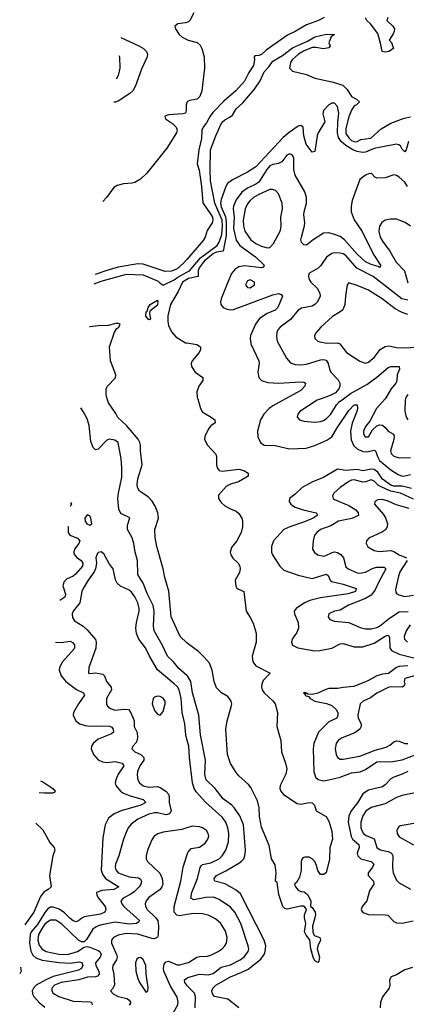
# Model space of a CAD drawing. Header units: inches. Extents: x 1843162 to 1959474, y 907081 to 1016326.
# Tile 176 of 256: x 1848811 to 1851560, y 1005695 to 1012695. Entities that reach past the tile are written whole.
import ezdxf

# ---------------------------------------------------------------- set-up
doc = ezdxf.new("R2010")
doc.units = ezdxf.units.IN
doc.header["$MEASUREMENT"] = 0
for name, color, linetype in [('B8040', 7, 'Continuous'), ('B8041', 7, 'Continuous'), ('B8050', 7, 'Continuous'), ('B8051', 7, 'Continuous')]:
    doc.layers.add(name, color=color, linetype=linetype)

msp = doc.modelspace()

# ---------------------------------------------------------------- linework, layer by layer
at = {"layer": 'B8040', "color": 5}
for points, elevation in [([(1850000, 1008264.8), (1849952.1, 1008310), (1849888.2, 1008450), (1849872.1, 1008632.1), (1849841.7, 1008730), (1849829.9, 1008790), (1849785.7, 1008950), (1849774, 1009014), (1849772.3, 1009070), (1849797.8, 1009150), (1849794, 1009190), (1849775.3, 1009235.3), (1849753.1, 1009273.1), (1849723.4, 1009303.4), (1849663.8, 1009343.8), (1849648.8, 1009370), (1849646, 1009390), (1849649.9, 1009430), (1849682, 1009530), (1849670.6, 1009630), (1849670.2, 1009670), (1849665, 1009690), (1849652.1, 1009712.1), (1849570.6, 1009810.6), (1849507.6, 1009867.6), (1849494.9, 1009894.9), (1849441.3, 1009970), (1849433.1, 1010000)], 480), ([(1850000, 1008033.6), (1849942.7, 1008082.7), (1849903.9, 1008130), (1849862.6, 1008170), (1849824.2, 1008250), (1849766.1, 1008350), (1849763, 1008383), (1849767.4, 1008490), (1849760.8, 1008530), (1849720.8, 1008610), (1849689.2, 1008689.2), (1849652, 1008750), (1849648.4, 1008850), (1849630.9, 1008910), (1849622.6, 1008970), (1849610.3, 1009010.3), (1849577.3, 1009070), (1849578, 1009102), (1849593.6, 1009153.6), (1849530, 1009184.7), (1849515.2, 1009215.2), (1849509.9, 1009290), (1849513.7, 1009330), (1849536.4, 1009443.6), (1849537.7, 1009510), (1849532.6, 1009572.6), (1849510, 1009689.4), (1849486.3, 1009706.3), (1849450, 1009712.3), (1849430, 1009706.8), (1849370, 1009640.7), (1849350, 1009637.4), (1849332.6, 1009652.6), (1849315.7, 1009695.7), (1849305.6, 1009810), (1849293.5, 1009850), (1849274.3, 1009890), (1849244.8, 1009936.1)], 520), ([(1849172.2, 1009261.8), (1849178.4, 1009250), (1849169.1, 1009233.3)], 520), ([(1849153.8, 1009091.5), (1849154.6, 1009090), (1849156.1, 1009050), (1849167.4, 1009030), (1849222.8, 1009010), (1849238.9, 1008990), (1849231.3, 1008970), (1849201.7, 1008930), (1849195, 1008910), (1849196.7, 1008896.7), (1849213.8, 1008873.8), (1849248.3, 1008850), (1849260.8, 1008830), (1849256.6, 1008810), (1849207.4, 1008752.6), (1849190, 1008738.9), (1849143, 1008717), (1849123.9, 1008696.1), (1849118.3, 1008670), (1849137.5, 1008610), (1849131.9, 1008590), (1849097.1, 1008565.7)], 520), ([(1850000, 1007579.1), (1849991.5, 1007610), (1849984.1, 1007690), (1849965.4, 1007770), (1849958.1, 1007870), (1849944.3, 1007930), (1849932.1, 1007952.1), (1849910, 1007974.3), (1849790, 1008072.9), (1849732.8, 1008170), (1849704.4, 1008230), (1849659, 1008290), (1849642.4, 1008330), (1849635.6, 1008370), (1849641, 1008410), (1849661.5, 1008490), (1849661.1, 1008510), (1849650.5, 1008550), (1849630, 1008592), (1849605.7, 1008625.7), (1849590, 1008638.9), (1849528.2, 1008668.2), (1849505.1, 1008690), (1849492.9, 1008712.9), (1849476.2, 1008790), (1849450, 1008825.2), (1849410, 1008897.2), (1849390, 1008912.3), (1849370, 1008906.6), (1849358.4, 1008890), (1849353.4, 1008870), (1849357.8, 1008830), (1849349.5, 1008790), (1849340.9, 1008770), (1849297.6, 1008710), (1849261.6, 1008650), (1849253.2, 1008630), (1849239.3, 1008550), (1849190.2, 1008490), (1849184.7, 1008470), (1849186, 1008446), (1849201, 1008421), (1849262.2, 1008382.2), (1849290, 1008358), (1849348.8, 1008288.8), (1849355.4, 1008270), (1849352.2, 1008227.8), (1849303.6, 1008090), (1849301, 1008050), (1849310, 1008047.2), (1849350, 1008052.6), (1849401.4, 1008041.4), (1849413.8, 1008030), (1849429.3, 1007990), (1849461.2, 1007950), (1849463.2, 1007930), (1849428, 1007870), (1849427.2, 1007830), (1849434.1, 1007814.1), (1849457.3, 1007797.3), (1849490, 1007786.2), (1849550, 1007794.1), (1849583.7, 1007790), (1849596.5, 1007776.5), (1849618, 1007730), (1849624.2, 1007710), (1849625.2, 1007670), (1849646.3, 1007626.3), (1849647.9, 1007590), (1849641.5, 1007558.5), (1849616, 1007530), (1849607.2, 1007510), (1849630.3, 1007490), (1849673, 1007470), (1849692.9, 1007450), (1849692.6, 1007430), (1849665.5, 1007390), (1849649.4, 1007350), (1849645.5, 1007325.5), (1849651.2, 1007290), (1849663.2, 1007270), (1849690, 1007248.8), (1849730, 1007239.5), (1849790, 1007243.9), (1849810, 1007236.9), (1849850.2, 1007210), (1849868.7, 1007190), (1849873.4, 1007173.4), (1849874, 1007130), (1849887.8, 1007070), (1849877.2, 1007050), (1849850, 1007041.8), (1849790, 1007055), (1849770, 1007055.5), (1849730, 1007046.7), (1849651.5, 1007010), (1849603.5, 1006976.5), (1849581.8, 1006950), (1849571.7, 1006928.3), (1849549.3, 1006870), (1849515.3, 1006750), (1849491.4, 1006690), (1849489, 1006670), (1849493.5, 1006650), (1849510.2, 1006630), (1849590, 1006600.3), (1849654.8, 1006594.8), (1849667.1, 1006587.1), (1849677, 1006570), (1849673.2, 1006550), (1849659.3, 1006530), (1849624.9, 1006495.1), (1849602.3, 1006477.7), (1849547.1, 1006450), (1849531, 1006430), (1849536.3, 1006410), (1849552.1, 1006390), (1849663.2, 1006290), (1849658.5, 1006281.5), (1849642.4, 1006270), (1849590, 1006264.6), (1849490, 1006278.6), (1849382.9, 1006257.1), (1849355.1, 1006244.9), (1849332.1, 1006227.9), (1849285, 1006155), (1849270, 1006139.7), (1849250, 1006139.3), (1849230, 1006150.6), (1849110, 1006264.9), (1849067.8, 1006292.2), (1849030, 1006291.9), (1849010, 1006282), (1848990, 1006264.3), (1848970, 1006237.2), (1848943.6, 1006190), (1848940.1, 1006150), (1848950, 1006114.4), (1848970, 1006086.4), (1848998.9, 1006070), (1849090, 1006050.5), (1849150, 1006047.8), (1849221.7, 1006070), (1849270, 1006100.2), (1849290, 1006104.8), (1849310, 1006102.2), (1849370, 1006076.8), (1849380.6, 1006070), (1849391.3, 1006050), (1849383.3, 1006030), (1849350.7, 1005990), (1849351.2, 1005970), (1849373.2, 1005930), (1849376.4, 1005910), (1849365, 1005895), (1849350.1, 1005889.9), (1849292.3, 1005887.7), (1849231.1, 1005868.9), (1849106.3, 1005850), (1849058.4, 1005830), (1849040.5, 1005810), (1849039.3, 1005790), (1849050, 1005774), (1849089.7, 1005749.7), (1849190, 1005716.8), (1849313, 1005713), (1849321.7, 1005710), (1849327, 1005690)], 540), ([(1849065.2, 1008269.5), (1849106.5, 1008266.5), (1849170, 1008276.4), (1849187, 1008267), (1849199.8, 1008250), (1849201.6, 1008230), (1849197.6, 1008222.4), (1849116, 1008130), (1849095, 1008090), (1849092.2, 1008070), (1849106, 1008030), (1849139.1, 1007990), (1849213.7, 1007933.7), (1849263.6, 1007910), (1849272.5, 1007892.5), (1849228.8, 1007830), (1849194.7, 1007770), (1849191.1, 1007750), (1849211.3, 1007711.3), (1849238.5, 1007690), (1849275.9, 1007675.9), (1849310, 1007671.2), (1849395.2, 1007675.2), (1849450, 1007671.9), (1849465.5, 1007665.5), (1849475.8, 1007650), (1849476.9, 1007630), (1849462.8, 1007617.2), (1849370, 1007580.6), (1849333.6, 1007550), (1849322, 1007530), (1849319.4, 1007510), (1849336, 1007470), (1849370, 1007433.5), (1849398.9, 1007418.9), (1849430, 1007414.8), (1849490, 1007420.3), (1849538.9, 1007410), (1849551.6, 1007390), (1849511.2, 1007330), (1849493.4, 1007290), (1849490.1, 1007270), (1849495, 1007250), (1849527.6, 1007210), (1849550, 1007195.8), (1849596.1, 1007176.1), (1849688.5, 1007150), (1849708.9, 1007130), (1849671.4, 1007110), (1849531.5, 1007070), (1849482.8, 1007050), (1849442.6, 1007017.4), (1849418.8, 1006970), (1849402.1, 1006877.9), (1849389.3, 1006649.3), (1849399.8, 1006619.8), (1849421.9, 1006590), (1849516.5, 1006530), (1849480.4, 1006510), (1849395.6, 1006504.4), (1849357.3, 1006490), (1849360.2, 1006470), (1849371.4, 1006450), (1849418, 1006390), (1849424.1, 1006370), (1849415.9, 1006350), (1849384.5, 1006335.5), (1849270, 1006317.3), (1849252, 1006308), (1849230, 1006287.2), (1849210, 1006282.1), (1849190, 1006288.8), (1849170, 1006303.7), (1849130, 1006345.1), (1849091.9, 1006371.9), (1849050, 1006386.3), (1849030, 1006385.7), (1849010, 1006373.2), (1848990, 1006346.7), (1848937, 1006263), (1848892.8, 1006210), (1848885.3, 1006190), (1848880.7, 1006130), (1848890, 1006073), (1848904.7, 1006044.7), (1848925.8, 1006025.8), (1848970, 1006008.9), (1849091.5, 1005991.5), (1849170, 1005988.3), (1849236.1, 1005996.1), (1849252.3, 1005992.3), (1849258.9, 1005970), (1849250.1, 1005950), (1849230, 1005937.7), (1849050, 1005892.8), (1848996.4, 1005870), (1848927.7, 1005830), (1848908.9, 1005810), (1848899.8, 1005790), (1848901.7, 1005770), (1848912.7, 1005750), (1848950, 1005708.2), (1848990, 1005674.1)], 520), ([(1848958.8, 1007282.5), (1848975.9, 1007275.9), (1849047.2, 1007230), (1849063.1, 1007210), (1849058.5, 1007201.5), (1849045.1, 1007194.9), (1848985.1, 1007194.9), (1848949.7, 1007198.2)], 480), ([(1848926.4, 1006982.2), (1848974.4, 1006934.4), (1849025.1, 1006845.1), (1849055.1, 1006810), (1849061.8, 1006790), (1849047.6, 1006750), (1849023.2, 1006610), (1849034.4, 1006530), (1849013.2, 1006510), (1848985.9, 1006494.1), (1848958.5, 1006461.5), (1848910.9, 1006350), (1848848.7, 1006260.9)], 480), ([(1850000, 1006949.1), (1849962.8, 1006937.2), (1849830, 1006919.8), (1849792.8, 1006907.2), (1849767.8, 1006890), (1849750, 1006865.1), (1849720.7, 1006790), (1849709.1, 1006750), (1849710.3, 1006730), (1849720.3, 1006710), (1849806.4, 1006626.4), (1849824.2, 1006590), (1849827.9, 1006550), (1849822.3, 1006530), (1849809, 1006511), (1849730, 1006454), (1849710.2, 1006430), (1849702.9, 1006410), (1849705.6, 1006390), (1849717.5, 1006370), (1849774.9, 1006314.9), (1849792.6, 1006290), (1849798.5, 1006250), (1849795.2, 1006190), (1849790, 1006173), (1849770, 1006160.5), (1849750, 1006162.5), (1849650, 1006192.8), (1849570, 1006198), (1849510, 1006186.9), (1849479, 1006170), (1849462.9, 1006150), (1849463.2, 1006130), (1849500.1, 1006050), (1849505, 1006030), (1849500.1, 1006010), (1849473.9, 1005970), (1849471.5, 1005950), (1849480.1, 1005910), (1849484.3, 1005830), (1849470, 1005804.5), (1849455.5, 1005790), (1849476.5, 1005770), (1849510, 1005750.9), (1849576.2, 1005736.2), (1849590, 1005725.3), (1849599, 1005710), (1849597.7, 1005702.3), (1849590, 1005688.7)], 560), ([(1850000, 1006332.2), (1849950, 1006323.9), (1849928.5, 1006328.5), (1849909.9, 1006350), (1849910.4, 1006390), (1849957.5, 1006570), (1849973.8, 1006670), (1850000, 1006752.6)], 560), ([(1850000, 1005358), (1849990, 1005360.6), (1849978.5, 1005370), (1849968.1, 1005390), (1849965.6, 1005410), (1849971.9, 1005471.9), (1849970, 1005511.5), (1849963, 1005530), (1849906.8, 1005590), (1849898, 1005610), (1849904, 1005636), (1849934.2, 1005690), (1849936.5, 1005710), (1849930, 1005746), (1849883.6, 1005823.6), (1849836.4, 1005930), (1849832.3, 1005950), (1849839.2, 1005980.8), (1849850, 1005996.1), (1849860.5, 1005999.5), (1849870, 1006002), (1849930, 1005976.6), (1849950, 1005975.1), (1850000, 1005989.3)], 560), ([(1848816.1, 1005958.2), (1848822.5, 1005930), (1848811, 1005911.1)], 480), ([(1850000, 1005828.2), (1849998.3, 1005830), (1849984.1, 1005850), (1849983.8, 1005870), (1850000, 1005879.5)], 540)]:
    msp.add_lwpolyline(points, dxfattribs=dict(at, elevation=elevation))
for points, elevation in [([(1849290, 1009175.3), (1849274.8, 1009150), (1849277.3, 1009130), (1849288, 1009110), (1849310, 1009100.7), (1849324, 1009110), (1849316.2, 1009150), (1849310, 1009168.7)], 540), ([(1849790, 1007886.3), (1849770, 1007879.5), (1849760.5, 1007870), (1849752.4, 1007830), (1849770, 1007784), (1849790, 1007757.3), (1849810, 1007750.7), (1849830, 1007776), (1849844.7, 1007830), (1849844.7, 1007850), (1849830, 1007872.1), (1849810, 1007883.1)], 560), ([(1849670, 1006027.3), (1849654.9, 1006025.1), (1849644.4, 1006015.6), (1849635.3, 1005990), (1849637, 1005930), (1849650, 1005878.8), (1849663.1, 1005850), (1849710, 1005778.8), (1849721.2, 1005790), (1849724.5, 1005815.5), (1849709.7, 1005909.7), (1849708, 1005970), (1849690, 1006014)], 580)]:
    msp.add_lwpolyline(points, close=True, dxfattribs=dict(at, elevation=elevation))
at = {"layer": 'B8041', "color": 5}
for points, elevation in [([(1850000, 1012675.2), (1849990, 1012671.5), (1849935.6, 1012664.4), (1849915.1, 1012650), (1849918, 1012630), (1849945.3, 1012590), (1849966.2, 1012570), (1850000, 1012553.6)], 480), ([(1849530.5, 1012567.6), (1849657.7, 1012510), (1849692.1, 1012490), (1849711.8, 1012470), (1849719.3, 1012450), (1849717.4, 1012430), (1849675.9, 1012344.1), (1849635.2, 1012224.8), (1849614.6, 1012190), (1849595.1, 1012170), (1849510, 1012116.4), (1849490, 1012108.2), (1849479.9, 1012107.9)], 520), ([(1849516.4, 1012439.7), (1849521.1, 1012430), (1849523.4, 1012350), (1849510, 1012298), (1849498, 1012272.6)], 540), ([(1850000, 1012105.6), (1849995.3, 1012090), (1849995.4, 1012050), (1849988.8, 1012031.2), (1849970, 1012025.3), (1849870, 1012019.2), (1849843.9, 1012010), (1849848.4, 1011990), (1849896.9, 1011956.9), (1849924.3, 1011930), (1849931.5, 1011910), (1849926.7, 1011890), (1849858.2, 1011781.8), (1849715.9, 1011604.1), (1849670, 1011561.2), (1849630, 1011537), (1849610, 1011531.6), (1849550, 1011528.9), (1849504.5, 1011515.5), (1849479.1, 1011500.9), (1849428.3, 1011430), (1849402.8, 1011401.6)], 480), ([(1850000, 1010990.4), (1849976.7, 1010963.3), (1849930, 1010924.4), (1849890, 1010906.3), (1849845.1, 1010905.1), (1849690, 1010957.4), (1849650, 1010959.5), (1849510, 1010935.4), (1849430, 1010912.5), (1849346.9, 1010882.9)], 460), ([(1849339.9, 1010817.8), (1849390, 1010836.2), (1849570, 1010885.7), (1849690, 1010881), (1849796.3, 1010836.3), (1849810, 1010820.7), (1849830, 1010808), (1849910, 1010845.6), (1849934.4, 1010865.6), (1850000, 1010900.1)], 460), ([(1850000, 1010848.5), (1849969.1, 1010830), (1849938.5, 1010761.5), (1849882.7, 1010670), (1849863.4, 1010590), (1849863.1, 1010550), (1849870, 1010520.3), (1849890, 1010476.1), (1849920.6, 1010440.6), (1849990, 1010398.3), (1850000, 1010396.6)], 480), ([(1849433.1, 1010000), (1849424.9, 1010030), (1849426.6, 1010070), (1849436, 1010090), (1849491, 1010149), (1849495.6, 1010170), (1849456, 1010270), (1849450.6, 1010370), (1849485.5, 1010474.5), (1849501.6, 1010498.4), (1849515.5, 1010510), (1849525.6, 1010530), (1849514.6, 1010534.6), (1849494.1, 1010534.1), (1849439.6, 1010520.4), (1849370, 1010518.9), (1849310, 1010511.5), (1849306.9, 1010512.1)], 480)]:
    msp.add_lwpolyline(points, dxfattribs=dict(at, elevation=elevation))
at = {"layer": 'B8041', "color": 5, "elevation": 460}
msp.add_lwpolyline([(1849730, 1010561.6), (1849707.4, 1010587.4), (1849710, 1010618.8), (1849716.6, 1010623.4), (1849723.9, 1010650), (1849738.9, 1010670), (1849790, 1010700.5), (1849794.2, 1010690), (1849790, 1010666), (1849736.5, 1010623.5), (1849733.3, 1010606.7), (1849742, 1010570), (1849737.3, 1010562.7)], close=True, dxfattribs=at)
at = {"layer": 'B8050', "color": 5}
for points, elevation in [([(1850076.3, 1010000), (1850097.1, 1009930), (1850108.9, 1009908.9), (1850119.8, 1009899.8), (1850173.4, 1009870), (1850199.1, 1009850), (1850200.7, 1009830), (1850170, 1009807.3), (1850152.8, 1009787.2), (1850127.3, 1009732.7), (1850125.5, 1009710), (1850145.4, 1009670), (1850205.4, 1009605.4), (1850210.7, 1009590), (1850209.6, 1009530), (1850214.2, 1009510), (1850230, 1009490.2), (1850250, 1009484.3), (1850370, 1009498.3), (1850405.3, 1009490), (1850435.2, 1009470), (1850434.3, 1009450), (1850367.7, 1009410), (1850310, 1009393), (1850281.8, 1009378.2), (1850224.7, 1009315.3), (1850223.5, 1009290), (1850243.1, 1009263.1), (1850270, 1009239.8), (1850310, 1009216.5), (1850350, 1009200.3), (1850370, 1009183.1), (1850390, 1009150.5), (1850394.5, 1009130), (1850395.9, 1009090), (1850386.3, 1009050), (1850354.8, 1008990), (1850317.6, 1008942.4), (1850307.5, 1008910), (1850312.5, 1008890), (1850326.7, 1008866.7), (1850364.9, 1008830), (1850376.9, 1008810), (1850379.6, 1008790), (1850374.5, 1008765.5), (1850342.8, 1008710), (1850346.5, 1008666.5), (1850354.1, 1008654.1), (1850366.1, 1008646.1), (1850404, 1008630), (1850420.4, 1008490), (1850450, 1008444.9), (1850470, 1008403.7), (1850492.5, 1008332.5), (1850492.5, 1008270), (1850464.7, 1008170), (1850467.7, 1008130), (1850490, 1008101.7), (1850592.9, 1008050), (1850542.2, 1007997.8), (1850531.9, 1007970), (1850530.7, 1007950), (1850535.8, 1007930), (1850549.2, 1007909.2), (1850610, 1007853.2), (1850626.7, 1007830), (1850644.4, 1007770), (1850638.9, 1007670), (1850666.5, 1007570), (1850671.5, 1007490), (1850701, 1007410), (1850709.2, 1007370), (1850703.2, 1007330), (1850662.5, 1007250), (1850660.9, 1007230), (1850666.8, 1007210), (1850686.6, 1007186.6), (1850783.1, 1007123.1), (1850810, 1007118.4), (1850870, 1007130.1), (1850890, 1007127.7), (1850907.7, 1007110), (1850918, 1007070), (1850990.4, 1007030.4), (1851010, 1006996), (1851030, 1006924.9), (1851034.8, 1006870), (1851014.9, 1006810), (1851013.2, 1006726.8), (1850990, 1006628.7), (1850970, 1006618), (1850950, 1006618), (1850930, 1006646), (1850922, 1006682), (1850909, 1006710), (1850889.5, 1006729.5), (1850870, 1006741.2), (1850838, 1006742), (1850824.5, 1006735.5), (1850815.9, 1006724.1), (1850812.2, 1006707.8), (1850813.3, 1006646.7), (1850801.3, 1006598.7), (1850779.6, 1006560.4), (1850765.5, 1006550), (1850770.8, 1006530), (1850790, 1006506.4), (1850810, 1006497), (1850833.9, 1006493.9), (1850856.4, 1006476.4), (1850880.3, 1006430), (1850879.1, 1006390), (1850890, 1006382.4), (1850910.8, 1006350.8), (1850913.6, 1006330), (1850910.1, 1006310), (1850892.4, 1006250), (1850894, 1006210), (1850905.2, 1006185.2), (1850944, 1006170), (1850948.5, 1006150), (1850930.2, 1006110), (1850927, 1006090), (1850942, 1006030), (1850938.8, 1006001.2), (1850930, 1005993.2), (1850910, 1006004.5), (1850898, 1006030), (1850879.7, 1006090), (1850873.5, 1006153.5), (1850846.7, 1006186.7), (1850835.8, 1006210), (1850844.4, 1006270), (1850835.1, 1006310), (1850835.1, 1006330), (1850849.6, 1006370), (1850837, 1006390), (1850830, 1006393.7), (1850810, 1006393.3), (1850712.1, 1006372.1), (1850697, 1006377), (1850681.2, 1006390), (1850654.5, 1006474.5), (1850642, 1006562), (1850629, 1006570), (1850635.1, 1006630), (1850626.3, 1006686.3), (1850602.2, 1006730), (1850583.7, 1006823.7), (1850530, 1006953.3), (1850515.4, 1007030), (1850512.5, 1007092.5), (1850501.2, 1007141.2), (1850455.2, 1007235.2), (1850437.3, 1007257.3), (1850370, 1007318.9), (1850350, 1007344), (1850310, 1007406.9), (1850294.4, 1007450), (1850289.4, 1007470.6), (1850275.8, 1007650), (1850285, 1007710), (1850314.5, 1007810), (1850318.3, 1007830), (1850314.8, 1007850), (1850290, 1007882.8), (1850246.3, 1007910), (1850210, 1007944.2), (1850194.4, 1007990), (1850180.5, 1008070), (1850159.3, 1008119.3), (1850123.1, 1008163.1), (1850082.4, 1008202.4), (1850010, 1008255.3), (1850000, 1008264.8)], 480), ([(1850701.4, 1010000), (1850610, 1009949.9), (1850583.5, 1009930), (1850547, 1009890), (1850523.2, 1009850), (1850501.7, 1009770), (1850504.6, 1009730), (1850523.2, 1009690), (1850550, 1009671.1), (1850628.4, 1009668.4), (1850730, 1009643.8), (1850848, 1009648), (1850910, 1009668), (1850995.5, 1009704.5), (1851030, 1009728.8), (1851067.1, 1009792.9), (1851150, 1009916.6), (1851190, 1009955.9), (1851210, 1009957.3), (1851211.6, 1009931.6), (1851207.3, 1009910), (1851174.4, 1009825.6), (1851162.9, 1009770), (1851168.1, 1009708.1), (1851185.7, 1009665.7), (1851210, 1009643.4), (1851250, 1009626.2), (1851276.2, 1009623.8), (1851334, 1009634), (1851344.1, 1009624.1), (1851354, 1009590), (1851370, 1009560.2), (1851450, 1009493.9), (1851500.8, 1009460.8), (1851530, 1009450.8), (1851550, 1009451.3), (1851590, 1009462.6)], 520), ([(1850953.7, 1010000), (1850924.9, 1009990), (1850803.1, 1009910), (1850788.2, 1009890), (1850783, 1009870), (1850799.1, 1009850), (1850830, 1009841.8), (1850910, 1009833.4), (1850950, 1009837.8), (1850970, 1009844.7), (1850990, 1009856.5), (1851023.5, 1009890), (1851064, 1009956), (1851082.7, 1009977.3), (1851112.2, 1010000)], 540), ([(1851409.6, 1010000), (1851347.5, 1009930), (1851299.3, 1009840.7), (1851270, 1009803.6), (1851254.9, 1009770), (1851255.8, 1009750), (1851266.7, 1009730), (1851290, 1009730.3), (1851320, 1009780), (1851350, 1009807.9), (1851370, 1009814.7), (1851390, 1009812.4), (1851410, 1009796), (1851429.6, 1009769.6), (1851468, 1009748), (1851474.1, 1009734.1), (1851471.1, 1009710), (1851447, 1009630), (1851452.2, 1009610), (1851471, 1009591), (1851510, 1009579.6), (1851590, 1009583.1)], 540), ([(1851553.8, 1010000), (1851551, 1009990), (1851549.3, 1009910.7), (1851557.5, 1009870), (1851570.3, 1009850)], 560), ([(1851597.1, 1009362.9), (1851530, 1009378.6), (1851470, 1009379.2), (1851450, 1009385.2), (1851390, 1009428), (1851357.8, 1009477.8), (1851330, 1009497.8), (1851310, 1009499.5), (1851250, 1009488.6), (1851210, 1009498), (1851130, 1009489.7), (1851070, 1009500.3), (1850970, 1009440.6), (1850893.8, 1009410), (1850819.6, 1009370), (1850770, 1009322.2), (1850728.2, 1009291.8), (1850726.3, 1009270), (1850738.9, 1009250), (1850750, 1009241.3), (1850768.5, 1009230), (1850825.3, 1009210), (1850918.8, 1009190), (1850924.4, 1009184.4), (1850926.3, 1009170), (1850896.5, 1009150), (1850836, 1009124), (1850730.4, 1009090), (1850688.2, 1009070), (1850616.2, 1008990), (1850600.2, 1008950), (1850601.2, 1008910), (1850608.8, 1008890), (1850659.4, 1008810), (1850690, 1008781.2), (1850790, 1008744.7), (1850890, 1008722.1), (1850991.8, 1008751.8), (1851003, 1008743), (1851017.3, 1008710), (1851030, 1008700.6), (1851110, 1008682.4), (1851203.8, 1008650), (1851199.5, 1008630), (1851146.3, 1008613.7), (1850950, 1008584.4), (1850873.5, 1008566.5), (1850835, 1008550), (1850775.5, 1008510), (1850763.5, 1008490), (1850764.5, 1008470), (1850791.1, 1008410), (1850792, 1008370), (1850781.7, 1008338.3), (1850749.1, 1008290), (1850742.8, 1008270), (1850750, 1008248.9), (1850788.9, 1008228.9), (1850910, 1008207.6), (1850945.2, 1008210), (1851030, 1008227.4), (1851090, 1008257.1), (1851110, 1008260.2), (1851190, 1008237.3), (1851250, 1008235.5), (1851330, 1008262.5), (1851410, 1008312.7), (1851430, 1008319.6), (1851435.4, 1008315.4), (1851439.4, 1008299.4), (1851442.7, 1008230), (1851454.9, 1008210), (1851510, 1008184.3), (1851642.4, 1008150)], 520), ([(1851610, 1009286.3), (1851517.7, 1009330), (1851450, 1009342.5), (1851416.7, 1009356.7), (1851363, 1009383), (1851330, 1009413.3), (1851310, 1009424.2), (1851270, 1009409.4), (1851250, 1009406.8), (1851190, 1009424.7), (1851170, 1009421.5), (1851150, 1009412.5), (1851088.7, 1009370), (1851045.3, 1009330), (1851034, 1009310), (1851040.4, 1009290), (1851050, 1009284), (1851150, 1009241.3), (1851201.5, 1009210), (1851218.5, 1009190), (1851220.3, 1009170), (1851171.4, 1009148.6), (1851077, 1009130), (1851023.2, 1009096.8), (1850948.9, 1009070), (1850922.8, 1009050), (1850906.5, 1009030), (1850896.9, 1008990), (1850892.4, 1008930), (1850906.8, 1008906.8), (1850930, 1008890.4), (1850970, 1008882), (1850983.4, 1008883.4), (1851032.7, 1008907.3), (1851050, 1008910.9), (1851070, 1008907.8), (1851093.6, 1008893.6), (1851112.2, 1008870), (1851130, 1008804.6), (1851147, 1008790), (1851210, 1008761.4), (1851230, 1008759.5), (1851270, 1008767.6), (1851324.9, 1008795.1), (1851350, 1008802.5), (1851403.2, 1008803.2), (1851414.7, 1008790), (1851359.7, 1008690), (1851338.3, 1008641.7), (1851310, 1008604.4), (1851270, 1008578.9), (1851147.8, 1008532.2), (1851090, 1008496.4), (1851050, 1008489.7), (1851010, 1008471.3), (1851003.1, 1008450), (1851016.3, 1008430), (1851050, 1008419), (1851150, 1008410.2), (1851232.7, 1008372.7), (1851270, 1008364.6), (1851310, 1008363.3), (1851350, 1008373.7), (1851370, 1008384.2), (1851440, 1008440), (1851510, 1008485.7), (1851571.8, 1008488.2)], 540), ([(1851580.5, 1009220.5), (1851486.4, 1009246.4), (1851430, 1009272.7), (1851390, 1009283.7), (1851357.6, 1009282.4), (1851335.3, 1009270), (1851334.3, 1009250), (1851397.3, 1009177.3), (1851412.3, 1009152.3), (1851426.7, 1009110), (1851424.2, 1009090), (1851411.4, 1009068.6), (1851390, 1009053.8), (1851293, 1009010), (1851276.4, 1008990), (1851274, 1008970), (1851286.3, 1008946.3), (1851330, 1008920.3), (1851370, 1008914.2), (1851450, 1008921.5), (1851470, 1008915.1), (1851509.8, 1008889.8), (1851561.8, 1008870)], 560), ([(1851566.6, 1008850), (1851513.5, 1008770), (1851500.9, 1008730), (1851483, 1008643), (1851484.4, 1008624.4), (1851492.6, 1008612.6), (1851505.5, 1008605.5), (1851550, 1008595), (1851610, 1008603.5)], 560), ([(1851587.4, 1008392.6), (1851557.9, 1008350), (1851543.3, 1008310), (1851547.2, 1008290), (1851567.2, 1008270)], 540), ([(1851570, 1008102), (1851510, 1008097), (1851490, 1008090.3), (1851432.8, 1008047.2), (1851390, 1008041.8), (1851350, 1008030.7), (1851286.5, 1007993.5), (1851186.3, 1007953.7), (1851110, 1007948.2), (1851070, 1007940.2), (1851010, 1007939.3), (1850986.7, 1007933.3), (1850930, 1007906.4), (1850890, 1007898), (1850860.1, 1007900.1), (1850850, 1007908), (1850842, 1007902), (1850846, 1007910), (1850828, 1007910), (1850839.8, 1007899.8), (1850841, 1007890), (1850863.8, 1007883.8), (1850876.3, 1007870), (1850908.2, 1007850), (1850992.7, 1007832.7), (1851030, 1007819.8), (1851060.6, 1007790), (1851072.3, 1007770), (1851073.7, 1007750), (1851064.9, 1007730), (1851010, 1007703.7), (1850935.1, 1007630), (1850902.3, 1007550), (1850897.6, 1007510), (1850901.2, 1007350), (1850913, 1007310), (1850932.3, 1007292.3), (1850970, 1007284.8), (1851009.5, 1007290), (1851090, 1007309.7), (1851170, 1007341.3), (1851232.4, 1007347.6), (1851270, 1007365), (1851350, 1007418.7), (1851370, 1007421.7), (1851450, 1007418.1), (1851530, 1007432.6), (1851630, 1007471.8)], 520), ([(1850370, 1005670.8), (1850290, 1005730.3), (1850195.1, 1005750), (1850182.6, 1005770), (1850177.2, 1005790), (1850183.1, 1005810), (1850204.5, 1005830), (1850309.8, 1005890), (1850390, 1005922.2), (1850434.2, 1005945.8), (1850524.5, 1006015.5), (1850549.4, 1006050), (1850557.3, 1006070), (1850560.2, 1006110), (1850549.2, 1006150), (1850380.9, 1006480.9), (1850350, 1006507.5), (1850270.9, 1006550.9), (1850198.4, 1006570), (1850195.2, 1006575.2), (1850193.1, 1006590), (1850210.8, 1006610), (1850277, 1006643), (1850370, 1006698.1), (1850388.6, 1006711.4), (1850403.9, 1006730), (1850411.6, 1006750), (1850416.2, 1006790), (1850402.5, 1006970), (1850374.9, 1007034.9), (1850339.2, 1007090), (1850319.5, 1007110), (1850256.5, 1007156.5), (1850201.7, 1007230), (1850137.7, 1007290), (1850128.1, 1007330), (1850130.9, 1007430), (1850096, 1007610), (1850084.9, 1007750), (1850040.3, 1007910), (1850027.4, 1007990), (1850004.1, 1008030), (1850000, 1008033.6)], 520), ([(1851627.7, 1008032.3), (1851549.1, 1008010), (1851544.8, 1007990), (1851549.2, 1007970), (1851542.3, 1007957.7), (1851530.4, 1007950), (1851450, 1007951.5), (1851430, 1007946.5), (1851350, 1007907.4), (1851306.2, 1007873.8), (1851253.7, 1007850), (1851231.5, 1007830), (1851215.5, 1007750), (1851218.4, 1007730), (1851237.7, 1007690), (1851239.7, 1007670), (1851229.5, 1007650.5), (1851194.3, 1007625.7), (1851103.1, 1007590), (1851074.9, 1007570), (1851060.3, 1007550), (1851054.7, 1007510), (1851061.7, 1007470), (1851070.3, 1007450.3), (1851090, 1007437.6), (1851110, 1007436.9), (1851230, 1007458.8), (1851338.8, 1007501.2), (1851416.6, 1007523.4), (1851442.6, 1007537.4), (1851470, 1007559.8), (1851490, 1007568.1), (1851510, 1007565.8), (1851550, 1007549.5), (1851570, 1007548.4)], 540), ([(1850000, 1005879.5), (1850012.9, 1005887.1), (1850090, 1005910.1), (1850150, 1005903.3), (1850187.3, 1005912.7), (1850242.3, 1005957.7), (1850310, 1005976), (1850377.4, 1006010), (1850410, 1006035.5), (1850436.3, 1006070), (1850439.5, 1006090), (1850435.3, 1006110), (1850383, 1006270), (1850340.6, 1006350), (1850310, 1006385.5), (1850230, 1006439.4), (1850190, 1006456.3), (1850134.7, 1006454.7), (1850050, 1006438.5), (1850028.1, 1006450), (1850034.8, 1006490), (1850076.1, 1006590), (1850093.4, 1006666.6), (1850100.8, 1006679.2), (1850111.6, 1006688.4), (1850170, 1006700.7), (1850228.6, 1006730), (1850250, 1006751.3), (1850275.8, 1006790), (1850295.4, 1006850), (1850296.7, 1006910), (1850291.2, 1006950), (1850275.9, 1006990), (1850250, 1007025.3), (1850132.6, 1007132.6), (1850066.1, 1007206.1), (1850051, 1007230), (1850039.4, 1007270), (1850018.1, 1007450), (1850013.6, 1007530), (1850000, 1007579.1)], 540), ([(1851570, 1007350.6), (1851530, 1007330.7), (1851470, 1007309.9), (1851450, 1007297), (1851410, 1007255.4), (1851390, 1007241.2), (1851290, 1007216.7), (1851250, 1007191.4), (1851212.1, 1007127.9), (1851168.3, 1007070), (1851150, 1007032.1), (1851146.7, 1006990), (1851168, 1006888), (1851176.4, 1006870), (1851221, 1006830), (1851223.3, 1006810), (1851210.8, 1006770), (1851215.3, 1006750), (1851237.3, 1006730), (1851309.6, 1006709.6), (1851327.7, 1006690), (1851319.8, 1006670), (1851288.7, 1006630), (1851288.4, 1006610), (1851325.6, 1006570), (1851327.6, 1006550), (1851298.2, 1006501.8), (1851278.4, 1006430), (1851246, 1006390), (1851238, 1006370), (1851241.3, 1006361.3), (1851250, 1006347.9), (1851290, 1006333), (1851410, 1006332.1), (1851427.5, 1006327.5), (1851470, 1006283.6), (1851490, 1006274.2), (1851530, 1006272.8), (1851607.2, 1006287.2)], 520), ([(1851622.8, 1007197.2), (1851530, 1007179.8), (1851490, 1007164.6), (1851410, 1007120.2), (1851310, 1007094), (1851272.2, 1007067.8), (1851250, 1007035.1), (1851235.5, 1006990), (1851235.7, 1006950), (1851242.6, 1006930), (1851256, 1006910), (1851274.7, 1006894.7), (1851331.3, 1006871.3), (1851350, 1006808.7), (1851374, 1006794), (1851430, 1006780.8), (1851455, 1006770), (1851464.1, 1006750), (1851461.8, 1006670), (1851466.5, 1006630), (1851490, 1006577.6), (1851510, 1006557.4), (1851590, 1006514.3)], 540), ([(1851670, 1006988.7), (1851516.9, 1006963.1), (1851504.8, 1006955.2), (1851496.9, 1006943.1), (1851492, 1006930), (1851494.6, 1006910), (1851510, 1006886.5), (1851610, 1006828.9)], 560), ([(1850000, 1006752.6), (1850006.6, 1006773.4), (1850030, 1006801.8), (1850090, 1006812.4), (1850130, 1006839.5), (1850149.7, 1006870), (1850155.1, 1006890), (1850152.1, 1006910), (1850138, 1006930), (1850110, 1006948.4), (1850090, 1006955.6), (1850038.6, 1006961.4), (1850000, 1006949.1)], 560), ([(1850000, 1005989.3), (1850010, 1005992.1), (1850070.8, 1006029.2), (1850090, 1006034.6), (1850142.7, 1006037.3), (1850170, 1006045), (1850222.6, 1006070), (1850250.5, 1006089.5), (1850269.8, 1006110), (1850280.3, 1006130), (1850285.2, 1006170), (1850274.2, 1006214.2), (1850240.7, 1006270), (1850202.8, 1006302.8), (1850150, 1006327.8), (1850110, 1006338.8), (1850050, 1006340.5), (1850000, 1006332.2)], 560), ([(1851604.3, 1005955.7), (1851550, 1005938.9), (1851490, 1005903.2), (1851451, 1005889), (1851439.6, 1005870), (1851442, 1005830), (1851438.5, 1005810), (1851390, 1005748), (1851376.6, 1005710), (1851374.2, 1005670)], 520), ([(1850058, 1005670), (1850061.4, 1005750), (1850053.8, 1005773.8), (1850000, 1005828.2)], 540)]:
    msp.add_lwpolyline(points, dxfattribs=dict(at, elevation=elevation))
at = {"layer": 'B8051', "color": 5}
for points, elevation in [([(1850050, 1012743), (1850021.1, 1012690), (1850010, 1012678.9), (1850000, 1012675.2)], 480), ([(1850975.1, 1012710), (1850936.2, 1012690), (1850850, 1012658.7), (1850769.6, 1012610), (1850715.7, 1012584.3), (1850562.8, 1012477.2), (1850530, 1012447.9), (1850510, 1012439.3), (1850483.1, 1012436.9), (1850478.4, 1012430), (1850481.2, 1012410), (1850474, 1012370), (1850439.9, 1012320.1), (1850410, 1012258), (1850346.6, 1012190), (1850263.4, 1012116.6), (1850184.7, 1012035.3), (1850164.2, 1012010), (1850138.8, 1011961.2), (1850114.8, 1011930), (1850105.7, 1011910), (1850103.8, 1011850), (1850084.5, 1011770), (1850072.8, 1011670), (1850085.9, 1011625.9), (1850104.6, 1011510), (1850113.3, 1011393.3), (1850170.5, 1011310), (1850181.4, 1011290), (1850185, 1011270), (1850179.6, 1011250), (1850143.1, 1011196.9), (1850128.6, 1011150), (1850115.7, 1011124.3), (1850000, 1010990.4)], 460), ([(1851428, 1012710), (1851422, 1012690), (1851464, 1012650), (1851476, 1012630), (1851474, 1012610), (1851466.6, 1012593.4), (1851438, 1012550), (1851453.6, 1012533.6), (1851468.7, 1012490), (1851435.3, 1012470), (1851410, 1012464.6), (1851387.1, 1012470), (1851378.7, 1012518.7), (1851356, 1012596), (1851305.4, 1012665.4), (1851278, 1012690), (1851268.4, 1012708.4)], 460), ([(1850000, 1010900.1), (1850018.9, 1010910), (1850097.4, 1011002.6), (1850215.4, 1011090), (1850230, 1011112.3), (1850247.5, 1011167.5), (1850252.4, 1011227.6), (1850250.5, 1011270), (1850198.5, 1011390), (1850167.9, 1011550), (1850165.1, 1011630), (1850167.1, 1011770), (1850204.3, 1011870), (1850240.2, 1011950), (1850250, 1011965.6), (1850270, 1011982.9), (1850301.3, 1011998.7), (1850323.8, 1012016.2), (1850350, 1012061.6), (1850396.8, 1012103.2), (1850479.7, 1012200.3), (1850520.6, 1012259.4), (1850550, 1012324.7), (1850581.1, 1012358.9), (1850610, 1012400.9), (1850680.4, 1012439.6), (1850750, 1012494.8), (1850857.2, 1012542.8), (1850910, 1012572.3), (1850990, 1012592.7), (1851048, 1012590), (1851026.3, 1012573.7), (1851015.3, 1012550), (1851008, 1012530), (1851018, 1012510), (1851010, 1012494), (1850970, 1012486.8), (1850916.8, 1012496.8), (1850890, 1012496.3), (1850829.7, 1012470.3), (1850794, 1012450), (1850749, 1012410), (1850735.3, 1012390), (1850728, 1012350), (1850750, 1012328.7), (1850850, 1012306), (1850910, 1012279), (1851030, 1012254), (1851109.1, 1012229.1), (1851139, 1012199), (1851169.3, 1012149.3), (1851206, 1012130), (1851226, 1012110), (1851206, 1012090), (1851190, 1012082), (1851169.3, 1012050.7), (1851150, 1012004.7), (1851130, 1011922), (1851130, 1011886), (1851150, 1011854.5), (1851170, 1011835.1), (1851193, 1011827), (1851210, 1011829.7), (1851237.4, 1011842.6), (1851307.5, 1011852.5), (1851381.4, 1011918.6), (1851450, 1011959), (1851545.2, 1011994.8), (1851590, 1012003.7)], 460), ([(1850000, 1012553.6), (1850009.2, 1012549.2), (1850072.3, 1012532.3), (1850093.5, 1012513.5), (1850105.4, 1012490), (1850122, 1012430), (1850125.1, 1012350), (1850105.1, 1012190), (1850092.6, 1012150), (1850073.6, 1012130), (1850018.8, 1012121.2), (1850001.3, 1012110), (1850000, 1012105.6)], 480), ([(1851575.8, 1011830), (1851558.4, 1011770), (1851550, 1011755.7), (1851530, 1011774.5), (1851517.5, 1011797.5), (1851506.1, 1011806.1), (1851490, 1011809.7), (1851330, 1011778.1), (1851270, 1011753.4), (1851248.9, 1011751.1), (1851210, 1011757.5), (1851179.3, 1011770), (1851130, 1011799.8), (1851097.2, 1011830), (1851077.6, 1011857.6), (1851070.5, 1011890), (1851072.4, 1011967.6), (1851079.8, 1012030), (1851070, 1012077.4), (1851050, 1012101.9), (1851030, 1012101.2), (1851010, 1012090.2), (1850971.8, 1012050), (1850965.6, 1012025.6), (1850979.8, 1011970), (1850932.3, 1011890), (1850925.8, 1011870), (1850910, 1011757.2), (1850890, 1011754), (1850847.4, 1011810), (1850831.3, 1011868.7), (1850827.4, 1011930), (1850810, 1011942.4), (1850790, 1011937.3), (1850726.3, 1011893.7), (1850683.7, 1011856.3), (1850490, 1011649.7), (1850431.5, 1011610), (1850324, 1011556), (1850289.3, 1011530.7), (1850277, 1011510), (1850242.6, 1011417.4), (1850238.4, 1011390), (1850243.7, 1011363.7), (1850273.4, 1011293.4), (1850278.8, 1011258.8), (1850279, 1011161), (1850258, 1011050), (1850210, 1011041.6), (1850190, 1011032.3), (1850122.1, 1010977.9), (1850086.8, 1010930), (1850080.1, 1010910), (1850078.9, 1010870), (1850010, 1010854.5), (1850000, 1010848.5)], 480), ([(1851568.7, 1011510), (1851550, 1011539.1), (1851510, 1011575.9), (1851490, 1011587.1), (1851470, 1011591.8), (1851410, 1011569.7), (1851350, 1011567.3), (1851335.5, 1011575.5), (1851317.5, 1011597.5), (1851310, 1011601.2), (1851290, 1011599.3), (1851270, 1011589.3), (1851230, 1011558), (1851174.1, 1011410), (1851167.2, 1011370), (1851167.7, 1011330), (1851190, 1011271.3), (1851246, 1011190), (1851325.5, 1011025.5), (1851375.6, 1010950), (1851376.7, 1010943.3), (1851370, 1010932.3), (1851360.5, 1010940.5), (1851310, 1010954.4), (1851270, 1010973.2), (1851210, 1011027.8), (1851121.1, 1011130), (1851090, 1011152.5), (1851050, 1011169), (1851010, 1011178.8), (1850970, 1011176.3), (1850898.5, 1011130), (1850850, 1011090.9), (1850830, 1011093.5), (1850814.5, 1011110), (1850810.7, 1011130), (1850813.6, 1011150), (1850837, 1011230), (1850838.7, 1011250), (1850830.5, 1011310), (1850832.3, 1011330), (1850850.4, 1011390), (1850850.5, 1011430), (1850838.5, 1011470), (1850769.2, 1011590), (1850759.9, 1011630), (1850759.1, 1011710), (1850750, 1011730.8), (1850730, 1011740.3), (1850710, 1011730.8), (1850675.3, 1011684.7), (1850650, 1011673.5), (1850610, 1011666), (1850590, 1011654.9), (1850567.1, 1011630), (1850510, 1011538.8), (1850490, 1011524.6), (1850430, 1011498), (1850390, 1011468.9), (1850350, 1011413.6), (1850331.6, 1011370), (1850329.5, 1011350), (1850336.3, 1011290), (1850330.9, 1011210), (1850350, 1011127.8), (1850375.7, 1011090), (1850486.9, 1011010), (1850550.2, 1010949.8), (1850544.9, 1010935.1), (1850529.4, 1010930.6), (1850410, 1010944.4), (1850370, 1010937.3), (1850340.5, 1010919.5), (1850317.2, 1010890), (1850289.6, 1010830), (1850242.3, 1010710), (1850237.6, 1010690), (1850240.3, 1010670), (1850258, 1010650), (1850279.7, 1010639.7), (1850310, 1010632.5), (1850330, 1010634.3), (1850610, 1010739.1), (1850650, 1010748.3), (1850670, 1010742.4), (1850678.3, 1010730), (1850646.6, 1010650), (1850627.9, 1010630), (1850570, 1010607), (1850516.1, 1010570), (1850486.4, 1010530), (1850452.2, 1010450), (1850448.4, 1010430), (1850454.7, 1010390), (1850510.7, 1010270.7), (1850514.2, 1010254.2), (1850504.6, 1010190), (1850510, 1010150.7), (1850530, 1010128.7), (1850575.8, 1010115.8), (1850650, 1010112), (1850810, 1010121.4), (1850830, 1010118.5), (1850843.1, 1010110), (1850839.1, 1010090), (1850810, 1010059.5), (1850701.4, 1010000)], 520), ([(1851590, 1011226.9), (1851552, 1011252), (1851510, 1011270.8), (1851490, 1011276.2), (1851450, 1011277.4), (1851409.3, 1011270.7), (1851385.8, 1011254.2), (1851370, 1011226), (1851365.3, 1011190), (1851373.9, 1011150), (1851390, 1011119.6), (1851441.5, 1011050), (1851487.9, 1010970), (1851546.3, 1010910), (1851570, 1010825.3)], 540), ([(1851570, 1010701), (1851527.1, 1010710), (1851323.2, 1010870), (1851208.7, 1010928.7), (1851130, 1011017.9), (1851110, 1011030.5), (1851090, 1011035.9), (1851050, 1011037), (1851030, 1011032.9), (1850992.5, 1011007.5), (1850951.9, 1010948.1), (1850932.7, 1010927.3), (1850866.7, 1010890), (1850864.2, 1010870), (1850870, 1010847.7), (1850881.3, 1010830), (1850925.2, 1010785.2), (1850945.8, 1010750), (1850947.6, 1010730), (1850928.5, 1010690), (1850910.1, 1010669.9), (1850890, 1010659.2), (1850815.1, 1010644.9), (1850790.3, 1010630), (1850736.6, 1010563.4), (1850663.1, 1010510), (1850646.9, 1010490), (1850639.6, 1010470), (1850636.3, 1010443.7), (1850642, 1010410), (1850707.8, 1010287.8), (1850736.5, 1010256.5), (1850770, 1010242.6), (1850810, 1010240.1), (1850850, 1010247), (1850950, 1010276), (1850970, 1010278.7), (1850990, 1010274.6), (1851004.8, 1010250), (1851013, 1010210), (1851022.2, 1010190), (1851074.9, 1010134.9), (1851087.1, 1010110), (1851087.8, 1010090), (1851079.8, 1010070), (1851056.9, 1010043.1), (1851017.7, 1010022.3), (1850953.7, 1010000)], 540), ([(1851570, 1010599.3), (1851530, 1010612.7), (1851479.9, 1010639.9), (1851388.8, 1010710), (1851290, 1010771.4), (1851210, 1010806), (1851150, 1010823.7), (1851139.3, 1010810), (1851126.5, 1010730), (1851122.7, 1010670), (1851107.5, 1010632.5), (1851090, 1010617.2), (1851035.4, 1010584.6), (1850951.8, 1010510), (1850917.6, 1010470), (1850906.7, 1010450), (1850908.9, 1010428.9), (1850930.3, 1010410.3), (1850944.8, 1010404.8), (1850994.3, 1010394.3), (1851070, 1010397.6), (1851087, 1010390), (1851134.9, 1010330), (1851230, 1010267.4), (1851270, 1010253.7), (1851290, 1010261.1), (1851310, 1010275.6), (1851330, 1010292.9), (1851373.5, 1010350), (1851410, 1010372.5), (1851436, 1010376), (1851490, 1010365), (1851550, 1010361.6), (1851668.4, 1010368.4)], 560), ([(1850000, 1010396.6), (1850070, 1010384.9), (1850095.8, 1010370), (1850096, 1010350), (1850086, 1010330), (1850038.3, 1010270), (1850030.3, 1010250), (1850032.9, 1010230), (1850058.7, 1010190), (1850112.7, 1010150), (1850112.4, 1010130), (1850083.5, 1010090), (1850069.4, 1010050), (1850073.4, 1010010), (1850076.3, 1010000)], 480), ([(1851112.2, 1010000), (1851161.9, 1010038.1), (1851278.7, 1010101.3), (1851350, 1010152.4), (1851430, 1010223.2), (1851450, 1010229.5), (1851508.7, 1010228.7), (1851510.2, 1010210.2), (1851495.5, 1010170), (1851491.3, 1010130), (1851484.2, 1010110), (1851451.8, 1010070), (1851414.5, 1010005.5), (1851409.6, 1010000)], 540), ([(1851570.1, 1010029.9), (1851556.5, 1010010), (1851553.8, 1010000)], 560)]:
    msp.add_lwpolyline(points, dxfattribs=dict(at, elevation=elevation))
at = {"layer": 'B8051', "color": 5, "elevation": 540}
for points in [[(1850607.8, 1011487.8), (1850590, 1011486.9), (1850506.5, 1011450), (1850472.6, 1011430), (1850450, 1011409.8), (1850430, 1011384.7), (1850414.1, 1011350), (1850400.9, 1011270), (1850401.9, 1011230), (1850411.9, 1011191.9), (1850455.1, 1011130), (1850490, 1011102.9), (1850530, 1011083.7), (1850570, 1011072.3), (1850590, 1011075.3), (1850616.6, 1011103.4), (1850664.2, 1011195.8), (1850669.8, 1011230), (1850668, 1011290), (1850680.4, 1011350), (1850676, 1011390), (1850650, 1011456), (1850630, 1011479.5)], [(1850450, 1010845.4), (1850430, 1010837.4), (1850417, 1010810), (1850430, 1010790.5), (1850450, 1010789.3), (1850481.3, 1010810), (1850479.7, 1010830)]]:
    msp.add_lwpolyline(points, close=True, dxfattribs=at)

doc.saveas('drawing.dxf')
